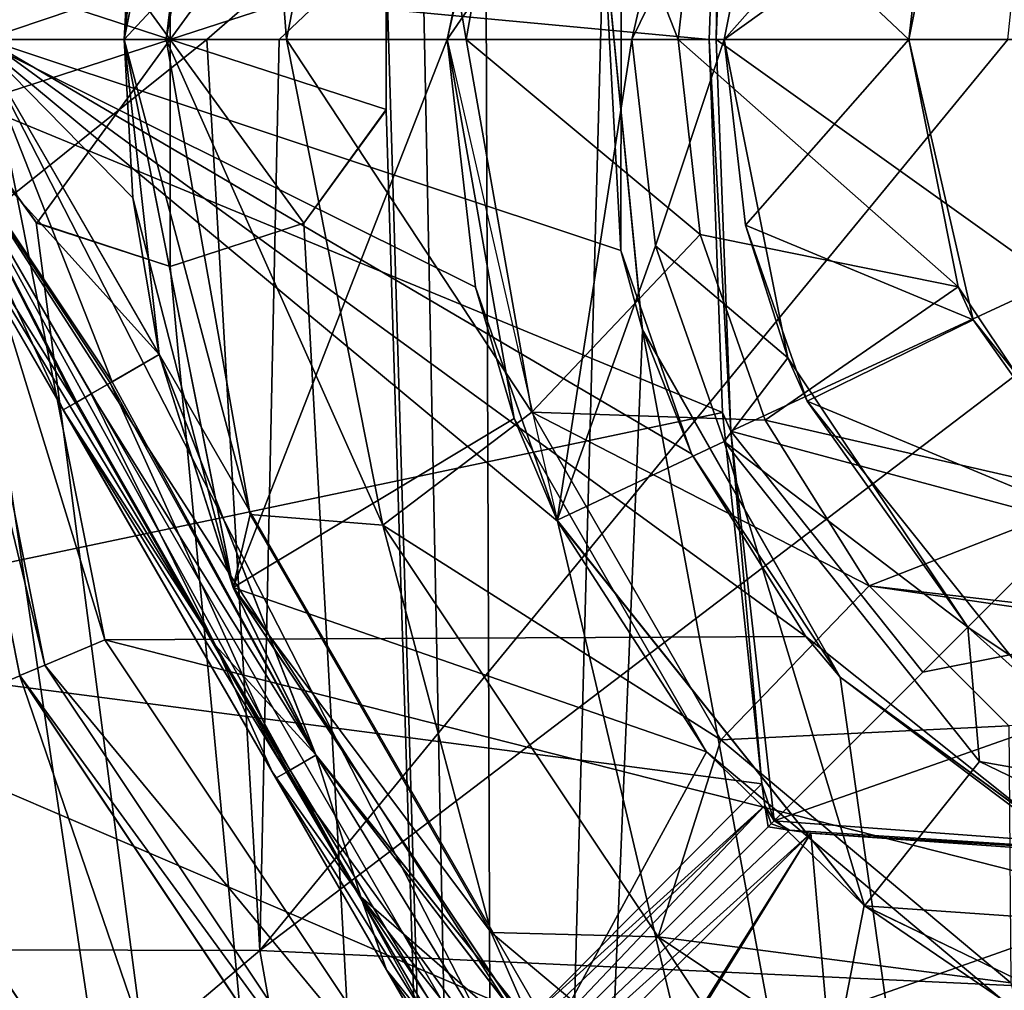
# Model space of a CAD drawing. Header units: millimetres. Extents: x -25 to 25, y -24.8 to 24.8.
# Tile 12 of 32: x -8.3 to -3, y -5.1 to 0.1. Entities that reach past the tile are written whole.
import ezdxf

# ---------------------------------------------------------------- set-up
doc = ezdxf.new("R2010")
doc.units = ezdxf.units.MM
doc.header["$LTSCALE"] = 41.718519
for name, color, linetype in [('103', 7, 'CONTINUOUS'), ('109', 7, 'CONTINUOUS'), ('111', 7, 'CONTINUOUS'), ('112', 7, 'CONTINUOUS'), ('113', 7, 'CONTINUOUS'), ('12', 7, 'CONTINUOUS'), ('122', 7, 'CONTINUOUS'), ('123', 7, 'CONTINUOUS'), ('132', 7, 'CONTINUOUS'), ('133', 7, 'CONTINUOUS'), ('134', 7, 'CONTINUOUS'), ('135', 7, 'CONTINUOUS'), ('140', 7, 'CONTINUOUS'), ('141', 7, 'CONTINUOUS'), ('142', 7, 'CONTINUOUS'), ('145', 7, 'CONTINUOUS'), ('146', 7, 'CONTINUOUS'), ('147', 7, 'CONTINUOUS'), ('148', 7, 'CONTINUOUS'), ('149', 7, 'CONTINUOUS'), ('150', 7, 'CONTINUOUS'), ('151', 7, 'CONTINUOUS'), ('152', 7, 'CONTINUOUS'), ('153', 7, 'CONTINUOUS'), ('154', 7, 'CONTINUOUS'), ('155', 7, 'CONTINUOUS'), ('166', 7, 'CONTINUOUS'), ('167', 7, 'CONTINUOUS'), ('168', 7, 'CONTINUOUS'), ('169', 7, 'CONTINUOUS'), ('170', 7, 'CONTINUOUS'), ('171', 7, 'CONTINUOUS'), ('174', 7, 'CONTINUOUS'), ('175', 7, 'CONTINUOUS'), ('195', 7, 'CONTINUOUS'), ('199', 7, 'CONTINUOUS'), ('216', 7, 'CONTINUOUS'), ('219', 7, 'CONTINUOUS'), ('253', 7, 'CONTINUOUS'), ('254', 7, 'CONTINUOUS'), ('255', 7, 'CONTINUOUS'), ('256', 7, 'CONTINUOUS'), ('257', 7, 'CONTINUOUS'), ('267', 7, 'CONTINUOUS'), ('268', 7, 'CONTINUOUS'), ('269', 7, 'CONTINUOUS'), ('27', 7, 'CONTINUOUS'), ('273', 7, 'CONTINUOUS'), ('274', 7, 'CONTINUOUS'), ('275', 7, 'CONTINUOUS'), ('276', 7, 'CONTINUOUS'), ('50', 7, 'CONTINUOUS'), ('62', 7, 'CONTINUOUS'), ('63', 7, 'CONTINUOUS'), ('65', 7, 'CONTINUOUS'), ('67', 7, 'CONTINUOUS'), ('69', 7, 'CONTINUOUS'), ('71', 7, 'CONTINUOUS')]:
    doc.layers.add(name, color=color, linetype=linetype)

msp = doc.modelspace()

# ---------------------------------------------------------------- linework, layer by layer
at = {"layer": '103', "linetype": 'Continuous'}
msp.add_3dface([(-7.5599, 1.7058, -22.7), (-8.5448, 0, -22.7), (-8.9122, 0.2121, -22.5243), (-7.5599, 1.7058, -22.7)], dxfattribs=at)
at = {"layer": '109', "linetype": 'Continuous'}
for points in [[(-8.5448, 0, -19.7), (-7.8152, 1.8532, -19.7774), (-8.9122, 0.2121, -19.8757), (-8.5448, 0, -19.7)], [(-7.5599, 1.7058, -19.7), (-7.8152, 1.8532, -19.7774), (-8.5448, 0, -19.7), (-7.5599, 1.7058, -19.7)]]:
    msp.add_3dface(points, dxfattribs=at)
at = {"layer": '111', "linetype": 'Continuous'}
for points in [[(-8.5448, 0, -19.7), (-8.9122, -0.2121, -19.8757), (-7.5599, -1.7058, -19.7), (-8.5448, 0, -19.7)], [(-8.9122, -0.2121, -19.8757), (-9.0644, -0.3, -20.3), (-8.0126, -1.9671, -20.0053), (-8.9122, -0.2121, -19.8757)], [(-7.826, -1.8594, -19.7846), (-8.9122, -0.2121, -19.8757), (-8.0126, -1.9671, -20.0053), (-7.826, -1.8594, -19.7846)], [(-7.5599, -1.7058, -19.7), (-8.9122, -0.2121, -19.8757), (-7.826, -1.8594, -19.7846), (-7.5599, -1.7058, -19.7)], [(-8.0126, -1.9671, -20.0053), (-9.0644, -0.3, -20.3), (-8.0796, -2.0058, -20.3), (-8.0126, -1.9671, -20.0053)]]:
    msp.add_3dface(points, dxfattribs=at)
at = {"layer": '112', "linetype": 'Continuous'}
for points in [[(-7.5599, 1.7058, -19.7), (-8.5448, 0, -19.7), (-7.7023, 0.8582, -19.7), (-7.5599, 1.7058, -19.7)], [(-8.5448, 0, -19.7), (-7.75, 0, -19.7), (-7.7023, 0.8582, -19.7), (-8.5448, 0, -19.7)], [(-8.5448, 0, -19.7), (-7.5599, -1.7058, -19.7), (-7.7023, -0.8582, -19.7), (-8.5448, 0, -19.7)], [(-7.75, 0, -19.7), (-8.5448, 0, -19.7), (-7.7023, -0.8582, -19.7), (-7.75, 0, -19.7)]]:
    msp.add_3dface(points, dxfattribs=at)
at = {"layer": '113', "linetype": 'Continuous'}
for points in [[(-7.75, 0, -19.7), (-7.7023, -0.8582, -19.7), (-7.75, 0, -16.7), (-7.75, 0, -19.7)], [(-7.75, 0, -16.7), (-7.5599, -1.7058, -19.7), (-7.1592, -2.9678, -16.7), (-7.75, 0, -16.7)], [(-7.7023, -0.8582, -19.7), (-7.5599, -1.7058, -19.7), (-7.75, 0, -16.7), (-7.7023, -0.8582, -19.7)], [(-7.5599, -1.7058, -19.7), (-6.7117, -3.8749, -19.7), (-7.1592, -2.9678, -16.7), (-7.5599, -1.7058, -19.7)], [(-7.1592, -2.9678, -16.7), (-6.7117, -3.8749, -19.7), (-5.48, -5.48, -16.7), (-7.1592, -2.9678, -16.7)], [(-6.7117, -3.8749, -19.7), (-5.2573, -5.6942, -19.7), (-5.48, -5.48, -16.7), (-6.7117, -3.8749, -19.7)]]:
    msp.add_3dface(points, dxfattribs=at)
at = {"layer": '12', "linetype": 'Continuous'}
for points in [[(-9.0604, 0, 13.625), (-13.4417, -4.9162, 11.4384), (-7.3015, 0, 14.1143), (-9.0604, 0, 13.625)], [(-7.3015, 0, 14.1143), (-13.4417, -4.9162, 11.4384), (-7.0157, -4.9325, 13.7711), (-7.3015, 0, 14.1143)], [(-7.3015, 0, 14.1143), (-7.0157, -4.9325, 13.7711), (-6.9096, 0, 14.2081), (-7.3015, 0, 14.1143)], [(-6.9096, 0, 14.2081), (-7.0157, -4.9325, 13.7711), (-2.9652, 0, 14.8557), (-6.9096, 0, 14.2081)], [(-2.9652, 0, 14.8557), (-7.0157, -4.9325, 13.7711), (-0.535, 0, 14.9953), (-2.9652, 0, 14.8557)], [(-0.535, 0, 14.9953), (-7.0157, -4.9325, 13.7711), (-0.1598, -5.2511, 14.5447), (-0.535, 0, 14.9953)], [(-13.4417, -4.9162, 11.4384), (-12.6636, -9.6971, 10.5037), (-7.0157, -4.9325, 13.7711), (-13.4417, -4.9162, 11.4384)], [(-7.0157, -4.9325, 13.7711), (-12.6636, -9.6971, 10.5037), (-6.1678, -9.7045, 12.7525), (-7.0157, -4.9325, 13.7711)], [(-7.0157, -4.9325, 13.7711), (-6.1678, -9.7045, 12.7525), (-0.1598, -5.2511, 14.5447), (-7.0157, -4.9325, 13.7711)]]:
    msp.add_3dface(points, dxfattribs=at)
at = {"layer": '122', "linetype": 'Continuous'}
for points in [[(-7.5599, -1.7058, -19.7), (-7.826, -1.8594, -19.7846), (-6.7117, -3.8749, -19.7), (-7.5599, -1.7058, -19.7)], [(-7.826, -1.8594, -19.7846), (-8.0126, -1.9671, -20.0053), (-6.8714, -3.9671, -19.9145), (-7.826, -1.8594, -19.7846)], [(-6.7117, -3.8749, -19.7), (-7.826, -1.8594, -19.7846), (-6.8714, -3.9671, -19.9145), (-6.7117, -3.8749, -19.7)], [(-8.0126, -1.9671, -20.0053), (-8.0796, -2.0058, -20.3), (-6.8714, -3.9671, -19.9145), (-8.0126, -1.9671, -20.0053)], [(-6.8714, -3.9671, -19.9145), (-8.0796, -2.0058, -20.3), (-6.9282, -4, -20.1901), (-6.8714, -3.9671, -19.9145)], [(-5.5125, -5.8416, -19.7774), (-6.7117, -3.8749, -19.7), (-6.8714, -3.9671, -19.9145), (-5.5125, -5.8416, -19.7774)], [(-5.2573, -5.6942, -19.7), (-6.7117, -3.8749, -19.7), (-5.5125, -5.8416, -19.7774), (-5.2573, -5.6942, -19.7)], [(-5.7035, -5.9519, -19.9927), (-6.8714, -3.9671, -19.9145), (-6.9282, -4, -20.1901), (-5.7035, -5.9519, -19.9927)], [(-5.7035, -5.9519, -19.9927), (-5.5125, -5.8416, -19.7774), (-6.8714, -3.9671, -19.9145), (-5.7035, -5.9519, -19.9927)], [(-5.7768, -5.9942, -20.3), (-6.9282, -4, -20.1901), (-6.9085, -4.0342, -20.1902), (-5.7768, -5.9942, -20.3)], [(-5.7768, -5.9942, -20.3), (-5.7035, -5.9519, -19.9927), (-6.9282, -4, -20.1901), (-5.7768, -5.9942, -20.3)]]:
    msp.add_3dface(points, dxfattribs=at)
at = {"layer": '123', "linetype": 'Continuous'}
for points in [[(-8.0796, -2.0058, -20.3), (-9.0644, -0.3, -20.3), (-8.0796, -2.0058, -22.1), (-8.0796, -2.0058, -20.3)], [(-9.0644, -0.3, -20.3), (-9.0644, -0.3, -22.1), (-8.0796, -2.0058, -22.1), (-9.0644, -0.3, -20.3)], [(-6.9282, -4, -20.1901), (-8.0796, -2.0058, -20.3), (-6.9483, -3.9652, -22.2098), (-6.9282, -4, -20.1901)], [(-6.9483, -3.9652, -22.2098), (-8.0796, -2.0058, -20.3), (-8.0796, -2.0058, -22.1), (-6.9483, -3.9652, -22.2098)], [(-6.3292, -5.0374, -22.1528), (-6.9282, -4, -20.1901), (-6.9483, -3.9652, -22.2098), (-6.3292, -5.0374, -22.1528)], [(-6.9085, -4.0342, -20.1902), (-6.9282, -4, -20.1901), (-6.3292, -5.0374, -22.1528), (-6.9085, -4.0342, -20.1902)], [(-5.7768, -5.9942, -22.1), (-6.9085, -4.0342, -20.1902), (-6.3292, -5.0374, -22.1528), (-5.7768, -5.9942, -22.1)], [(-5.7768, -5.9942, -20.3), (-6.9085, -4.0342, -20.1902), (-5.7768, -5.9942, -22.1), (-5.7768, -5.9942, -20.3)]]:
    msp.add_3dface(points, dxfattribs=at)
at = {"layer": '132', "linetype": 'Continuous'}
for points in [[(-7.75, 0, -22.7), (-7.75, 0, -27.7), (-7.1601, -2.9658, -27.7), (-7.75, 0, -22.7)], [(-7.7023, -0.8582, -22.7), (-7.75, 0, -22.7), (-7.1601, -2.9658, -27.7), (-7.7023, -0.8582, -22.7)], [(-7.5599, -1.7058, -22.7), (-7.7023, -0.8582, -22.7), (-7.1601, -2.9658, -27.7), (-7.5599, -1.7058, -22.7)], [(-6.7124, -3.8738, -22.7), (-7.5599, -1.7058, -22.7), (-7.1601, -2.9658, -27.7), (-6.7124, -3.8738, -22.7)], [(-5.4801, -5.4801, -27.7), (-6.7124, -3.8738, -22.7), (-7.1601, -2.9658, -27.7), (-5.4801, -5.4801, -27.7)], [(-5.2573, -5.6942, -22.7), (-6.7124, -3.8738, -22.7), (-5.4801, -5.4801, -27.7), (-5.2573, -5.6942, -22.7)]]:
    msp.add_3dface(points, dxfattribs=at)
at = {"layer": '133', "linetype": 'Continuous'}
for points in [[(-7.068, -2.5726, -28.8481), (-7.75, 0, -27.7), (-7.5216, 0, -28.8481), (-7.068, -2.5726, -28.8481)], [(-7.1601, -2.9658, -27.7), (-7.75, 0, -27.7), (-7.068, -2.5726, -28.8481), (-7.1601, -2.9658, -27.7)], [(-7.068, -2.5726, -28.8481), (-7.5216, 0, -28.8481), (-6.3483, -2.6295, -29.8213), (-7.068, -2.5726, -28.8481)], [(-6.3483, -2.6295, -29.8213), (-7.5216, 0, -28.8481), (-6.8713, 0, -29.8213), (-6.3483, -2.6295, -29.8213)], [(-5.7619, -4.8348, -28.8481), (-7.1601, -2.9658, -27.7), (-7.068, -2.5726, -28.8481), (-5.7619, -4.8348, -28.8481)], [(-5.7619, -4.8348, -28.8481), (-7.068, -2.5726, -28.8481), (-6.3483, -2.6295, -29.8213), (-5.7619, -4.8348, -28.8481)], [(-4.8588, -4.8588, -29.8213), (-5.7619, -4.8348, -28.8481), (-6.3483, -2.6295, -29.8213), (-4.8588, -4.8588, -29.8213)], [(-5.4801, -5.4801, -27.7), (-7.1601, -2.9658, -27.7), (-5.7619, -4.8348, -28.8481), (-5.4801, -5.4801, -27.7)], [(-3.7608, -6.5139, -28.8481), (-5.4801, -5.4801, -27.7), (-5.7619, -4.8348, -28.8481), (-3.7608, -6.5139, -28.8481)], [(-3.7608, -6.5139, -28.8481), (-5.7619, -4.8348, -28.8481), (-4.8588, -4.8588, -29.8213), (-3.7608, -6.5139, -28.8481)], [(-2.6295, -6.3483, -29.8213), (-3.7608, -6.5139, -28.8481), (-4.8588, -4.8588, -29.8213), (-2.6295, -6.3483, -29.8213)]]:
    msp.add_3dface(points, dxfattribs=at)
at = {"layer": '134', "linetype": 'Continuous'}
for points in [[(-7.5216, 0, -28.8481), (-7.75, 0, -27.7), (-7.1601, 2.9658, -27.7), (-7.5216, 0, -28.8481)], [(-7.5216, 0, -28.8481), (-7.1601, 2.9658, -27.7), (-7.068, 2.5726, -28.8481), (-7.5216, 0, -28.8481)], [(-6.8713, 0, -29.8213), (-7.068, 2.5726, -28.8481), (-6.3483, 2.6295, -29.8213), (-6.8713, 0, -29.8213)], [(-6.8713, 0, -29.8213), (-7.5216, 0, -28.8481), (-7.068, 2.5726, -28.8481), (-6.8713, 0, -29.8213)]]:
    msp.add_3dface(points, dxfattribs=at)
at = {"layer": '135', "linetype": 'Continuous'}
for points in [[(-7.75, 0, -27.7), (-7.5599, 1.7058, -22.7), (-7.1601, 2.9658, -27.7), (-7.75, 0, -27.7)], [(-7.5599, 1.7058, -22.7), (-7.75, 0, -27.7), (-7.7023, 0.8582, -22.7), (-7.5599, 1.7058, -22.7)], [(-7.75, 0, -27.7), (-7.75, 0, -22.7), (-7.7023, 0.8582, -22.7), (-7.75, 0, -27.7)]]:
    msp.add_3dface(points, dxfattribs=at)
at = {"layer": '140', "linetype": 'Continuous'}
for points in [[(-8.5448, 0, -22.7), (-7.5599, 1.7058, -22.7), (-7.7023, 0.8582, -22.7), (-8.5448, 0, -22.7)], [(-7.75, 0, -22.7), (-8.5448, 0, -22.7), (-7.7023, 0.8582, -22.7), (-7.75, 0, -22.7)], [(-8.5448, 0, -22.7), (-7.75, 0, -22.7), (-7.7023, -0.8582, -22.7), (-8.5448, 0, -22.7)], [(-8.5448, 0, -22.7), (-7.7023, -0.8582, -22.7), (-7.5599, -1.7058, -22.7), (-8.5448, 0, -22.7)]]:
    msp.add_3dface(points, dxfattribs=at)
at = {"layer": '141', "linetype": 'Continuous'}
for points in [[(-8.9122, -0.2121, -22.5243), (-8.5448, 0, -22.7), (-7.8152, -1.8532, -22.6226), (-8.9122, -0.2121, -22.5243)], [(-8.5448, 0, -22.7), (-7.5599, -1.7058, -22.7), (-7.8152, -1.8532, -22.6226), (-8.5448, 0, -22.7)], [(-9.0644, -0.3, -22.1), (-8.9122, -0.2121, -22.5243), (-8.0796, -2.0058, -22.1), (-9.0644, -0.3, -22.1)], [(-7.9288, -1.9188, -22.5226), (-8.9122, -0.2121, -22.5243), (-7.8152, -1.8532, -22.6226), (-7.9288, -1.9188, -22.5226)], [(-8.0063, -1.9635, -22.4073), (-8.9122, -0.2121, -22.5243), (-7.9288, -1.9188, -22.5226), (-8.0063, -1.9635, -22.4073)], [(-8.0796, -2.0058, -22.1), (-8.9122, -0.2121, -22.5243), (-8.0063, -1.9635, -22.4073), (-8.0796, -2.0058, -22.1)]]:
    msp.add_3dface(points, dxfattribs=at)
at = {"layer": '142', "linetype": 'Continuous'}
for points in [[(-7.5599, -1.7058, -22.7), (-6.7124, -3.8738, -22.7), (-7.8152, -1.8532, -22.6226), (-7.5599, -1.7058, -22.7)], [(-6.7124, -3.8738, -22.7), (-7.9288, -1.9188, -22.5226), (-7.8152, -1.8532, -22.6226), (-6.7124, -3.8738, -22.7)], [(-8.0063, -1.9635, -22.4073), (-7.9288, -1.9188, -22.5226), (-7.2544, -3.2808, -22.4797), (-8.0063, -1.9635, -22.4073)], [(-7.9288, -1.9188, -22.5226), (-6.7124, -3.8738, -22.7), (-7.2544, -3.2808, -22.4797), (-7.9288, -1.9188, -22.5226)], [(-8.0796, -2.0058, -22.1), (-8.0063, -1.9635, -22.4073), (-7.2544, -3.2808, -22.4797), (-8.0796, -2.0058, -22.1)], [(-6.9483, -3.9652, -22.2098), (-8.0796, -2.0058, -22.1), (-7.2544, -3.2808, -22.4797), (-6.9483, -3.9652, -22.2098)], [(-7.2544, -3.2808, -22.4797), (-6.7124, -3.8738, -22.7), (-6.4685, -4.642, -22.4797), (-7.2544, -3.2808, -22.4797)], [(-6.9483, -3.9652, -22.2098), (-7.2544, -3.2808, -22.4797), (-6.4685, -4.642, -22.4797), (-6.9483, -3.9652, -22.2098)], [(-6.7124, -3.8738, -22.7), (-5.2573, -5.6942, -22.7), (-6.4685, -4.642, -22.4797), (-6.7124, -3.8738, -22.7)], [(-6.3292, -5.0374, -22.1528), (-6.9483, -3.9652, -22.2098), (-6.4685, -4.642, -22.4797), (-6.3292, -5.0374, -22.1528)], [(-6.4685, -4.642, -22.4797), (-5.2573, -5.6942, -22.7), (-5.5233, -5.8478, -22.6154), (-6.4685, -4.642, -22.4797)], [(-5.6263, -5.9073, -22.5224), (-6.4685, -4.642, -22.4797), (-5.5233, -5.8478, -22.6154), (-5.6263, -5.9073, -22.5224)], [(-6.3292, -5.0374, -22.1528), (-6.4685, -4.642, -22.4797), (-5.6263, -5.9073, -22.5224), (-6.3292, -5.0374, -22.1528)], [(-6.3292, -5.0374, -22.1528), (-5.6263, -5.9073, -22.5224), (-5.7098, -5.9555, -22.3947), (-6.3292, -5.0374, -22.1528)], [(-5.7768, -5.9942, -22.1), (-6.3292, -5.0374, -22.1528), (-5.7098, -5.9555, -22.3947), (-5.7768, -5.9942, -22.1)]]:
    msp.add_3dface(points, dxfattribs=at)
at = {"layer": '145', "linetype": 'Continuous'}
for points in [[(-6.8713, 0, -29.8213), (-6.3483, 2.6295, -29.8213), (-5.8981, 0, -30.4716), (-6.8713, 0, -29.8213)], [(-6.3483, 2.6295, -29.8213), (-5.5424, 2.0173, -30.4716), (-5.8981, 0, -30.4716), (-6.3483, 2.6295, -29.8213)], [(-5.8981, 0, -30.4716), (-5.5424, 2.0173, -30.4716), (-4.75, 0, -30.7), (-5.8981, 0, -30.4716)], [(-4.75, 0, -30.7), (-5.5424, 2.0173, -30.4716), (-4.6298, 1.0616, -30.7), (-4.75, 0, -30.7)]]:
    msp.add_3dface(points, dxfattribs=at)
at = {"layer": '146', "linetype": 'Continuous'}
for points in [[(-3.5, 0, -30.7), (-4.6298, 1.0616, -30.7), (-3.2332, 1.3402, -30.7), (-3.5, 0, -30.7)], [(-4.75, 0, -30.7), (-4.6298, 1.0616, -30.7), (-3.5, 0, -30.7), (-4.75, 0, -30.7)], [(-4.6311, -1.0558, -30.7), (-4.75, 0, -30.7), (-3.2332, -1.3403, -30.7), (-4.6311, -1.0558, -30.7)], [(-4.75, 0, -30.7), (-3.5, 0, -30.7), (-3.2332, -1.3403, -30.7), (-4.75, 0, -30.7)], [(-4.2792, -2.0615, -30.7), (-4.6311, -1.0558, -30.7), (-3.2332, -1.3403, -30.7), (-4.2792, -2.0615, -30.7)], [(-2.4748, -2.4748, -30.7), (-4.2792, -2.0615, -30.7), (-3.2332, -1.3403, -30.7), (-2.4748, -2.4748, -30.7)], [(-3.7156, -2.9591, -30.7), (-4.2792, -2.0615, -30.7), (-2.4748, -2.4748, -30.7), (-3.7156, -2.9591, -30.7)], [(-1.3402, -3.2332, -30.7), (-3.7156, -2.9591, -30.7), (-2.4748, -2.4748, -30.7), (-1.3402, -3.2332, -30.7)], [(-2.9585, -3.716, -30.7), (-3.7156, -2.9591, -30.7), (0, -3.5, -30.7), (-2.9585, -3.716, -30.7)], [(0, -3.5, -30.7), (-3.7156, -2.9591, -30.7), (-1.3402, -3.2332, -30.7), (0, -3.5, -30.7)]]:
    msp.add_3dface(points, dxfattribs=at)
at = {"layer": '147', "linetype": 'Continuous'}
for points in [[(-6.3483, -2.6295, -29.8213), (-6.8713, 0, -29.8213), (-5.5424, -2.0173, -30.4716), (-6.3483, -2.6295, -29.8213)], [(-6.8713, 0, -29.8213), (-5.8981, 0, -30.4716), (-5.5424, -2.0173, -30.4716), (-6.8713, 0, -29.8213)], [(-5.8981, 0, -30.4716), (-4.75, 0, -30.7), (-4.6311, -1.0558, -30.7), (-5.8981, 0, -30.4716)], [(-5.8981, 0, -30.4716), (-4.6311, -1.0558, -30.7), (-5.5424, -2.0173, -30.4716), (-5.8981, 0, -30.4716)], [(-4.6311, -1.0558, -30.7), (-4.2792, -2.0615, -30.7), (-5.5424, -2.0173, -30.4716), (-4.6311, -1.0558, -30.7)], [(-6.3483, -2.6295, -29.8213), (-5.5424, -2.0173, -30.4716), (-4.5182, -3.7912, -30.4716), (-6.3483, -2.6295, -29.8213)], [(-5.5424, -2.0173, -30.4716), (-3.7156, -2.9591, -30.7), (-4.5182, -3.7912, -30.4716), (-5.5424, -2.0173, -30.4716)], [(-4.2792, -2.0615, -30.7), (-3.7156, -2.9591, -30.7), (-5.5424, -2.0173, -30.4716), (-4.2792, -2.0615, -30.7)], [(-4.8588, -4.8588, -29.8213), (-6.3483, -2.6295, -29.8213), (-4.5182, -3.7912, -30.4716), (-4.8588, -4.8588, -29.8213)], [(-3.7156, -2.9591, -30.7), (-2.9585, -3.716, -30.7), (-4.5182, -3.7912, -30.4716), (-3.7156, -2.9591, -30.7)], [(-4.5182, -3.7912, -30.4716), (-2.9585, -3.716, -30.7), (-2.949, -5.1079, -30.4716), (-4.5182, -3.7912, -30.4716)], [(-4.8588, -4.8588, -29.8213), (-4.5182, -3.7912, -30.4716), (-2.949, -5.1079, -30.4716), (-4.8588, -4.8588, -29.8213)], [(-2.6295, -6.3483, -29.8213), (-4.8588, -4.8588, -29.8213), (-2.949, -5.1079, -30.4716), (-2.6295, -6.3483, -29.8213)]]:
    msp.add_3dface(points, dxfattribs=at)
at = {"layer": '148', "linetype": 'Continuous'}
for points in [[(-3.5, 0, -30.7), (-3.2332, 1.3402, -30.7), (-3.5, 0, -26.2), (-3.5, 0, -30.7)], [(-3.5, 0, -26.2), (-3.2332, 1.3402, -30.7), (-3.4114, 0.7821, -26.2), (-3.5, 0, -26.2)]]:
    msp.add_3dface(points, dxfattribs=at)
at = {"layer": '149', "linetype": 'Continuous'}
for points in [[(-4.5, 0, -26.2), (-3.1504, 1.5245, -26.2), (-4.1564, 1.7246, -26.2), (-4.5, 0, -26.2)], [(-3.4114, 0.7821, -26.2), (-3.1504, 1.5245, -26.2), (-4.5, 0, -26.2), (-3.4114, 0.7821, -26.2)], [(-3.5, 0, -26.2), (-3.4114, 0.7821, -26.2), (-4.5, 0, -26.2), (-3.5, 0, -26.2)], [(-3.5, 0, -26.2), (-4.5, 0, -26.2), (-4.3861, -1.0057, -26.2), (-3.5, 0, -26.2)], [(-3.5, 0, -26.2), (-4.3861, -1.0057, -26.2), (-3.1531, -1.5189, -26.2), (-3.5, 0, -26.2)], [(-4.3861, -1.0057, -26.2), (-4.0511, -1.9591, -26.2), (-3.1531, -1.5189, -26.2), (-4.3861, -1.0057, -26.2)], [(-3.1531, -1.5189, -26.2), (-4.0511, -1.9591, -26.2), (-2.1823, -2.7363, -26.2), (-3.1531, -1.5189, -26.2)], [(-4.0511, -1.9591, -26.2), (-2.8048, -3.5189, -26.2), (-2.1823, -2.7363, -26.2), (-4.0511, -1.9591, -26.2)]]:
    msp.add_3dface(points, dxfattribs=at)
at = {"layer": '150', "linetype": 'Continuous'}
for points in [[(-3.2332, -1.3403, -30.7), (-3.5, 0, -30.7), (-3.1531, -1.5189, -26.2), (-3.2332, -1.3403, -30.7)], [(-3.5, 0, -30.7), (-3.5, 0, -26.2), (-3.1531, -1.5189, -26.2), (-3.5, 0, -30.7)], [(-2.4748, -2.4748, -30.7), (-3.2332, -1.3403, -30.7), (-3.1531, -1.5189, -26.2), (-2.4748, -2.4748, -30.7)], [(-2.4748, -2.4748, -30.7), (-3.1531, -1.5189, -26.2), (-2.1823, -2.7363, -26.2), (-2.4748, -2.4748, -30.7)]]:
    msp.add_3dface(points, dxfattribs=at)
at = {"layer": '151', "linetype": 'Continuous'}
for points in [[(-4.5, 0, -6.2), (-4.1564, 1.7246, -26.2), (-4.1564, 1.7246, -6.2), (-4.5, 0, -6.2)], [(-4.5, 0, -26.2), (-4.1564, 1.7246, -26.2), (-4.5, 0, -6.2), (-4.5, 0, -26.2)]]:
    msp.add_3dface(points, dxfattribs=at)
at = {"layer": '152', "linetype": 'Continuous'}
for points in [[(-4.5, 0, -26.2), (-4.5, 0, -6.2), (-4.1564, -1.7246, -6.2), (-4.5, 0, -26.2)], [(-4.3861, -1.0057, -26.2), (-4.5, 0, -26.2), (-4.1564, -1.7246, -6.2), (-4.3861, -1.0057, -26.2)], [(-4.0511, -1.9591, -26.2), (-4.3861, -1.0057, -26.2), (-4.1564, -1.7246, -6.2), (-4.0511, -1.9591, -26.2)], [(-3.182, -3.182, -6.2), (-4.0511, -1.9591, -26.2), (-4.1564, -1.7246, -6.2), (-3.182, -3.182, -6.2)], [(-2.8048, -3.5189, -26.2), (-4.0511, -1.9591, -26.2), (-3.182, -3.182, -6.2), (-2.8048, -3.5189, -26.2)], [(-1.7246, -4.1564, -6.2), (-2.8048, -3.5189, -26.2), (-3.182, -3.182, -6.2), (-1.7246, -4.1564, -6.2)]]:
    msp.add_3dface(points, dxfattribs=at)
at = {"layer": '153', "linetype": 'Continuous'}
for points in [[(-5, 0, -6.2), (-4.1564, 1.7246, -6.2), (-4.5044, 2.17, -6.2), (-5, 0, -6.2)], [(-4.5, 0, -6.2), (-4.1564, 1.7246, -6.2), (-5, 0, -6.2), (-4.5, 0, -6.2)], [(-4.8734, -1.1177, -6.2), (-4.5, 0, -6.2), (-5, 0, -6.2), (-4.8734, -1.1177, -6.2)], [(-4.1564, -1.7246, -6.2), (-4.5, 0, -6.2), (-4.8734, -1.1177, -6.2), (-4.1564, -1.7246, -6.2)], [(-4.5015, -2.1761, -6.2), (-4.1564, -1.7246, -6.2), (-4.8734, -1.1177, -6.2), (-4.5015, -2.1761, -6.2)], [(-3.182, -3.182, -6.2), (-4.1564, -1.7246, -6.2), (-4.5015, -2.1761, -6.2), (-3.182, -3.182, -6.2)], [(-3.1175, -3.909, -6.2), (-3.182, -3.182, -6.2), (-4.5015, -2.1761, -6.2), (-3.1175, -3.909, -6.2)], [(-1.7246, -4.1564, -6.2), (-3.182, -3.182, -6.2), (-3.1175, -3.909, -6.2), (-1.7246, -4.1564, -6.2)], [(-1.1198, -4.873, -6.2), (-1.7246, -4.1564, -6.2), (-3.1175, -3.909, -6.2), (-1.1198, -4.873, -6.2)]]:
    msp.add_3dface(points, dxfattribs=at)
at = {"layer": '154', "linetype": 'Continuous'}
for points in [[(-5.4058, -2.6033, -7.2), (-5, 0, -6.2), (-6, 0, -7.2), (-5.4058, -2.6033, -7.2)], [(-4.8734, -1.1177, -6.2), (-5, 0, -6.2), (-5.4058, -2.6033, -7.2), (-4.8734, -1.1177, -6.2)], [(-4.5015, -2.1761, -6.2), (-4.8734, -1.1177, -6.2), (-5.4058, -2.6033, -7.2), (-4.5015, -2.1761, -6.2)], [(-3.7409, -4.691, -7.2), (-4.5015, -2.1761, -6.2), (-5.4058, -2.6033, -7.2), (-3.7409, -4.691, -7.2)], [(-3.1175, -3.909, -6.2), (-4.5015, -2.1761, -6.2), (-3.7409, -4.691, -7.2), (-3.1175, -3.909, -6.2)], [(-1.1198, -4.873, -6.2), (-3.1175, -3.909, -6.2), (-3.7409, -4.691, -7.2), (-1.1198, -4.873, -6.2)], [(-1.3351, -5.8496, -7.2), (-1.1198, -4.873, -6.2), (-3.7409, -4.691, -7.2), (-1.3351, -5.8496, -7.2)]]:
    msp.add_3dface(points, dxfattribs=at)
at = {"layer": '155', "linetype": 'Continuous'}
for points in [[(-6, 0, -7.2), (-4.5044, 2.17, -6.2), (-5.4058, 2.6033, -7.2), (-6, 0, -7.2)], [(-5, 0, -6.2), (-4.5044, 2.17, -6.2), (-6, 0, -7.2), (-5, 0, -6.2)]]:
    msp.add_3dface(points, dxfattribs=at)
at = {"layer": '166', "linetype": 'Continuous'}
for points in [[(-7.7023, 0.8582, -19.7), (-7.75, 0, -19.7), (-7.1592, 2.9678, -16.7), (-7.7023, 0.8582, -19.7)], [(-7.75, 0, -19.7), (-7.75, 0, -16.7), (-7.1592, 2.9678, -16.7), (-7.75, 0, -19.7)]]:
    msp.add_3dface(points, dxfattribs=at)
at = {"layer": '167', "linetype": 'Continuous'}
for points in [[(-7.1592, 2.9678, -16.7), (-7.75, 0, -16.7), (-5.4806, 2.4419, -16.7), (-7.1592, 2.9678, -16.7)], [(-5.4806, 2.4419, -16.7), (-7.75, 0, -16.7), (-6, 0, -16.7), (-5.4806, 2.4419, -16.7)], [(-7.75, 0, -16.7), (-7.1592, -2.9678, -16.7), (-6, 0, -16.7), (-7.75, 0, -16.7)], [(-6, 0, -16.7), (-7.1592, -2.9678, -16.7), (-5.6382, -2.0518, -16.7), (-6, 0, -16.7)], [(-5.6382, -2.0518, -16.7), (-7.1592, -2.9678, -16.7), (-4.596, -3.8569, -16.7), (-5.6382, -2.0518, -16.7)], [(-7.1592, -2.9678, -16.7), (-5.48, -5.48, -16.7), (-4.596, -3.8569, -16.7), (-7.1592, -2.9678, -16.7)], [(-4.596, -3.8569, -16.7), (-5.48, -5.48, -16.7), (-3, -5.1962, -16.7), (-4.596, -3.8569, -16.7)]]:
    msp.add_3dface(points, dxfattribs=at)
at = {"layer": '168', "linetype": 'Continuous'}
for points in [[(-5.4806, 2.4419, -16.7), (-6, 0, -16.7), (-5.4061, 2.6025, -15.7), (-5.4806, 2.4419, -16.7)], [(-5.4061, 2.6025, -15.7), (-6, 0, -16.7), (-6, 0, -15.7), (-5.4061, 2.6025, -15.7)]]:
    msp.add_3dface(points, dxfattribs=at)
at = {"layer": '169', "linetype": 'Continuous'}
for points in [[(-6, 0, -16.7), (-5.6382, -2.0518, -16.7), (-6, 0, -15.7), (-6, 0, -16.7)], [(-6, 0, -15.7), (-5.6382, -2.0518, -16.7), (-5.8482, -1.3406, -15.7), (-6, 0, -15.7)], [(-5.8482, -1.3406, -15.7), (-5.6382, -2.0518, -16.7), (-5.4032, -2.6085, -15.7), (-5.8482, -1.3406, -15.7)], [(-5.6382, -2.0518, -16.7), (-4.596, -3.8569, -16.7), (-5.4032, -2.6085, -15.7), (-5.6382, -2.0518, -16.7)], [(-5.4032, -2.6085, -15.7), (-4.596, -3.8569, -16.7), (-3.7434, -4.6889, -15.7), (-5.4032, -2.6085, -15.7)], [(-4.596, -3.8569, -16.7), (-3, -5.1962, -16.7), (-3.7434, -4.6889, -15.7), (-4.596, -3.8569, -16.7)], [(-3.7434, -4.6889, -15.7), (-3, -5.1962, -16.7), (-1.3464, -5.8469, -15.7), (-3.7434, -4.6889, -15.7)]]:
    msp.add_3dface(points, dxfattribs=at)
at = {"layer": '170', "linetype": 'Continuous'}
for points in [[(-5.4061, 2.6025, -15.7), (-8.5448, 0, -15.7), (-4.2724, 7.4, -15.7), (-5.4061, 2.6025, -15.7)], [(-5.4061, 2.6025, -15.7), (-6, 0, -15.7), (-8.5448, 0, -15.7), (-5.4061, 2.6025, -15.7)], [(-8.5448, 0, -15.7), (-5.4032, -2.6085, -15.7), (-4.2724, -7.4, -15.7), (-8.5448, 0, -15.7)], [(-5.8482, -1.3406, -15.7), (-5.4032, -2.6085, -15.7), (-8.5448, 0, -15.7), (-5.8482, -1.3406, -15.7)], [(-6, 0, -15.7), (-5.8482, -1.3406, -15.7), (-8.5448, 0, -15.7), (-6, 0, -15.7)], [(-5.4032, -2.6085, -15.7), (-3.7434, -4.6889, -15.7), (-4.2724, -7.4, -15.7), (-5.4032, -2.6085, -15.7)], [(-3.7434, -4.6889, -15.7), (-1.3464, -5.8469, -15.7), (-4.2724, -7.4, -15.7), (-3.7434, -4.6889, -15.7)]]:
    msp.add_3dface(points, dxfattribs=at)
at = {"layer": '171', "linetype": 'Continuous'}
for points in [[(-8.9122, -0.2121, -15.5243), (-8.5448, 0, -15.7), (-4.6398, -7.6121, -15.5243), (-8.9122, -0.2121, -15.5243)], [(-8.5448, 0, -15.7), (-4.2724, -7.4, -15.7), (-4.6398, -7.6121, -15.5243), (-8.5448, 0, -15.7)], [(-9.0644, -0.3, -15.1), (-8.9122, -0.2121, -15.5243), (-4.792, -7.7, -15.1), (-9.0644, -0.3, -15.1)], [(-4.792, -7.7, -15.1), (-8.9122, -0.2121, -15.5243), (-4.6398, -7.6121, -15.5243), (-4.792, -7.7, -15.1)]]:
    msp.add_3dface(points, dxfattribs=at)
at = {"layer": '174', "linetype": 'Continuous'}
for points in [[(-9.0644, -0.3, -15.1), (-4.792, -7.7, -15.1), (-9.0644, -0.3, -13.3), (-9.0644, -0.3, -15.1)], [(-4.792, -7.7, -15.1), (-4.792, -7.7, -13.3), (-9.0644, -0.3, -13.3), (-4.792, -7.7, -15.1)]]:
    msp.add_3dface(points, dxfattribs=at)
at = {"layer": '175', "linetype": 'Continuous'}
for points in [[(-8.5448, 0, -12.7), (-8.9122, -0.2121, -12.8757), (-4.2724, -7.4, -12.7), (-8.5448, 0, -12.7)], [(-8.9122, -0.2121, -12.8757), (-9.0644, -0.3, -13.3), (-4.6398, -7.6121, -12.8757), (-8.9122, -0.2121, -12.8757)], [(-4.2724, -7.4, -12.7), (-8.9122, -0.2121, -12.8757), (-4.6398, -7.6121, -12.8757), (-4.2724, -7.4, -12.7)], [(-9.0644, -0.3, -13.3), (-4.792, -7.7, -13.3), (-4.6398, -7.6121, -12.8757), (-9.0644, -0.3, -13.3)]]:
    msp.add_3dface(points, dxfattribs=at)
at = {"layer": '195', "linetype": 'Continuous'}
for points in [[(-8.5448, 0, -12.7), (-4.6398, 7.6121, -12.8757), (-8.9122, 0.2121, -12.8757), (-8.5448, 0, -12.7)], [(-8.5448, 0, -12.7), (-4.2724, 7.4, -12.7), (-4.6398, 7.6121, -12.8757), (-8.5448, 0, -12.7)]]:
    msp.add_3dface(points, dxfattribs=at)
at = {"layer": '199', "linetype": 'Continuous'}
msp.add_3dface([(-4.2724, 7.4, -15.7), (-8.5448, 0, -15.7), (-8.9122, 0.2121, -15.5243), (-4.2724, 7.4, -15.7)], dxfattribs=at)
at = {"layer": '216', "linetype": 'Continuous'}
msp.add_3dface([(-7.0708, -7.0713), (-9.3699, -18.7937), (-9.2377, -3.8293), (-7.0708, -7.0713)], dxfattribs=at)
at = {"layer": '219', "linetype": 'Continuous'}
for points in [[(-5.7151, -20.2073, 2.3), (-5.862, 20.1652, 2.3), (-6.2813, 7.7643, 2.3), (-5.7151, -20.2073, 2.3)], [(-5.862, 20.1652, 2.3), (-5.7151, -20.2073, 2.3), (-5.155, 0.5834, 2.3), (-5.862, 20.1652, 2.3)], [(-5.7151, -20.2073, 2.3), (-6.2813, 7.7643, 2.3), (-6.3297, 0.3768, 2.3), (-5.7151, -20.2073, 2.3)], [(-5.155, 0.5834, 2.3), (-5.7151, -20.2073, 2.3), (-4.9436, -1.5734, 2.3), (-5.155, 0.5834, 2.3)], [(-6.3317, -0.3828, 2.3), (-5.7151, -20.2073, 2.3), (-6.3297, 0.3768, 2.3), (-6.3317, -0.3828, 2.3)], [(-10.4999, -18.1865, 2.3), (-5.7151, -20.2073, 2.3), (-8.6703, -0.3768, 2.3), (-10.4999, -18.1865, 2.3)], [(-8.6703, -0.3768, 2.3), (-5.7151, -20.2073, 2.3), (-8.2268, -0.9916, 2.3), (-8.6703, -0.3768, 2.3)], [(-6.7771, -0.9944, 2.3), (-5.7151, -20.2073, 2.3), (-6.3317, -0.3828, 2.3), (-6.7771, -0.9944, 2.3)], [(-8.2268, -0.9916, 2.3), (-5.7151, -20.2073, 2.3), (-7.5, -1.2295, 2.3), (-8.2268, -0.9916, 2.3)], [(-7.5, -1.2295, 2.3), (-5.7151, -20.2073, 2.3), (-6.7771, -0.9944, 2.3), (-7.5, -1.2295, 2.3)], [(-5.7151, -20.2073, 2.3), (-1.593, -19.6486, 2.3), (-4.9436, -1.5734, 2.3), (-5.7151, -20.2073, 2.3)], [(-4.9436, -1.5734, 2.3), (-1.593, -19.6486, 2.3), (-3.8723, -3.4526, 2.3), (-4.9436, -1.5734, 2.3)], [(-3.8723, -3.4526, 2.3), (-1.593, -19.6486, 2.3), (-2.1268, -4.7319, 2.3), (-3.8723, -3.4526, 2.3)]]:
    msp.add_3dface(points, dxfattribs=at)
at = {"layer": '253', "linetype": 'Continuous'}
for points in [[(-8.6703, -0.3768, 2.3), (-8.2268, -0.9916, 2.3), (-8.6693, -0.3799, -0.9612), (-8.6703, -0.3768, 2.3)], [(-8.6693, -0.3799, -0.9612), (-8.2268, -0.9916, 2.3), (-8.2227, -0.9947, -0.9612), (-8.6693, -0.3799, -0.9612)], [(-8.2268, -0.9916, 2.3), (-7.5, -1.2295, 2.3), (-8.2227, -0.9947, -0.9612), (-8.2268, -0.9916, 2.3)], [(-7.5, -1.2295, 2.3), (-7.5, -1.2295, -0.9612), (-8.2227, -0.9947, -0.9612), (-7.5, -1.2295, 2.3)]]:
    msp.add_3dface(points, dxfattribs=at)
at = {"layer": '254', "linetype": 'Continuous'}
for points in [[(-7.5, 1.2295, -0.9612), (-8.2227, 0.9947, -0.9612), (-7.5, 0, -1.7), (-7.5, 1.2295, -0.9612)], [(-8.2227, 0.9947, -0.9612), (-8.6693, 0.3799, -0.9612), (-7.5, 0, -1.7), (-8.2227, 0.9947, -0.9612)], [(-8.6693, 0.3799, -0.9612), (-8.6693, -0.3799, -0.9612), (-7.5, 0, -1.7), (-8.6693, 0.3799, -0.9612)], [(-8.6693, -0.3799, -0.9612), (-8.2227, -0.9947, -0.9612), (-7.5, 0, -1.7), (-8.6693, -0.3799, -0.9612)], [(-8.2227, -0.9947, -0.9612), (-7.5, -1.2295, -0.9612), (-7.5, 0, -1.7), (-8.2227, -0.9947, -0.9612)]]:
    msp.add_3dface(points, dxfattribs=at)
at = {"layer": '255', "linetype": 'Continuous'}
for points in [[(-7.5, 1.2295, -0.9612), (-7.5, 0, -1.7), (-6.7773, 0.9947, -0.9612), (-7.5, 1.2295, -0.9612)], [(-6.7773, 0.9947, -0.9612), (-7.5, 0, -1.7), (-6.3307, 0.3799, -0.9612), (-6.7773, 0.9947, -0.9612)], [(-6.3307, 0.3799, -0.9612), (-7.5, 0, -1.7), (-6.3307, -0.3799, -0.9612), (-6.3307, 0.3799, -0.9612)], [(-6.3307, -0.3799, -0.9612), (-7.5, 0, -1.7), (-6.7773, -0.9947, -0.9612), (-6.3307, -0.3799, -0.9612)], [(-7.5, 0, -1.7), (-7.5, -1.2295, -0.9612), (-6.7773, -0.9947, -0.9612), (-7.5, 0, -1.7)]]:
    msp.add_3dface(points, dxfattribs=at)
at = {"layer": '256', "linetype": 'Continuous'}
for points in [[(-6.3317, -0.3828, 2.3), (-6.3297, 0.3768, 2.3), (-6.3307, -0.3799, -0.9612), (-6.3317, -0.3828, 2.3)], [(-6.3297, 0.3768, 2.3), (-6.3307, 0.3799, -0.9612), (-6.3307, -0.3799, -0.9612), (-6.3297, 0.3768, 2.3)], [(-6.3317, -0.3828, 2.3), (-6.3307, -0.3799, -0.9612), (-6.7773, -0.9947, -0.9612), (-6.3317, -0.3828, 2.3)], [(-6.7771, -0.9944, 2.3), (-6.3317, -0.3828, 2.3), (-6.7773, -0.9947, -0.9612), (-6.7771, -0.9944, 2.3)], [(-7.5, -1.2295, 2.3), (-6.7771, -0.9944, 2.3), (-7.5, -1.2295, -0.9612), (-7.5, -1.2295, 2.3)], [(-7.5, -1.2295, -0.9612), (-6.7771, -0.9944, 2.3), (-6.7773, -0.9947, -0.9612), (-7.5, -1.2295, -0.9612)]]:
    msp.add_3dface(points, dxfattribs=at)
at = {"layer": '257', "linetype": 'Continuous'}
for points in [[(-5.1541, 0.5917, -2.7), (-5.155, 0.5834, 2.3), (-4.9455, -1.5677, -2.7), (-5.1541, 0.5917, -2.7)], [(-5.155, 0.5834, 2.3), (-4.9436, -1.5734, 2.3), (-4.9455, -1.5677, -2.7), (-5.155, 0.5834, 2.3)], [(-4.9455, -1.5677, -2.7), (-3.8723, -3.4526, 2.3), (-3.872, -3.4529, -2.7), (-4.9455, -1.5677, -2.7)], [(-4.9436, -1.5734, 2.3), (-3.8723, -3.4526, 2.3), (-4.9455, -1.5677, -2.7), (-4.9436, -1.5734, 2.3)], [(-3.8723, -3.4526, 2.3), (-2.1268, -4.7319, 2.3), (-3.872, -3.4529, -2.7), (-3.8723, -3.4526, 2.3)], [(-3.872, -3.4529, -2.7), (-2.1268, -4.7319, 2.3), (-2.1215, -4.7344, -2.7), (-3.872, -3.4529, -2.7)]]:
    msp.add_3dface(points, dxfattribs=at)
at = {"layer": '267', "linetype": 'Continuous'}
for points in [[(-5.056, 1.1626, -12.7), (-5.1541, 0.5917, -2.7), (-5.0604, -1.1431, -12.7), (-5.056, 1.1626, -12.7)], [(-5.1541, 0.5917, -2.7), (-4.9455, -1.5677, -2.7), (-5.0604, -1.1431, -12.7), (-5.1541, 0.5917, -2.7)], [(-5.0604, -1.1431, -12.7), (-4.9455, -1.5677, -2.7), (-4.6779, -2.2434, -12.7), (-5.0604, -1.1431, -12.7)], [(-4.9455, -1.5677, -2.7), (-3.872, -3.4529, -2.7), (-4.6779, -2.2434, -12.7), (-4.9455, -1.5677, -2.7)], [(-4.6779, -2.2434, -12.7), (-3.872, -3.4529, -2.7), (-4.058, -3.2322, -12.7), (-4.6779, -2.2434, -12.7)], [(-4.058, -3.2322, -12.7), (-3.872, -3.4529, -2.7), (-2.25, -4.6746, -12.7), (-4.058, -3.2322, -12.7)], [(-3.872, -3.4529, -2.7), (-2.1215, -4.7344, -2.7), (-2.25, -4.6746, -12.7), (-3.872, -3.4529, -2.7)]]:
    msp.add_3dface(points, dxfattribs=at)
at = {"layer": '268', "linetype": 'Continuous'}
for points in [[(-7.8519, 3.2552, -12.7), (-5.056, 1.1626, -12.7), (-8.5, 0.0013, -12.7), (-7.8519, 3.2552, -12.7)], [(-5.056, 1.1626, -12.7), (-5.0604, -1.1431, -12.7), (-8.5, 0.0013, -12.7), (-5.056, 1.1626, -12.7)], [(-8.5, 0.0013, -12.7), (-4.058, -3.2322, -12.7), (-7.8537, -3.251, -12.7), (-8.5, 0.0013, -12.7)], [(-4.6779, -2.2434, -12.7), (-4.058, -3.2322, -12.7), (-8.5, 0.0013, -12.7), (-4.6779, -2.2434, -12.7)], [(-5.0604, -1.1431, -12.7), (-4.6779, -2.2434, -12.7), (-8.5, 0.0013, -12.7), (-5.0604, -1.1431, -12.7)], [(-4.058, -3.2322, -12.7), (-2.25, -4.6746, -12.7), (-7.8537, -3.251, -12.7), (-4.058, -3.2322, -12.7)], [(-7.8537, -3.251, -12.7), (-2.25, -4.6746, -12.7), (-6.0154, -6.0053, -12.7), (-7.8537, -3.251, -12.7)], [(-2.25, -4.6746, -12.7), (0, -5.188, -12.7), (-6.0154, -6.0053, -12.7), (-2.25, -4.6746, -12.7)]]:
    msp.add_3dface(points, dxfattribs=at)
at = {"layer": '269', "linetype": 'Continuous'}
for points in [[(-8.1796, 3.3881, -12.5536), (-8.5, 0.0013, -12.7), (-8.8536, 0, -12.5536), (-8.1796, 3.3881, -12.5536)], [(-7.8519, 3.2552, -12.7), (-8.5, 0.0013, -12.7), (-8.1796, 3.3881, -12.5536), (-7.8519, 3.2552, -12.7)], [(-8.5, 0.0013, -12.7), (-7.8537, -3.251, -12.7), (-8.8536, 0, -12.5536), (-8.5, 0.0013, -12.7)], [(-8.8536, 0, -12.5536), (-7.8537, -3.251, -12.7), (-8.1796, -3.3881, -12.5536), (-8.8536, 0, -12.5536)], [(-7.8537, -3.251, -12.7), (-6.0154, -6.0053, -12.7), (-8.1796, -3.3881, -12.5536), (-7.8537, -3.251, -12.7)], [(-8.1796, -3.3881, -12.5536), (-6.0154, -6.0053, -12.7), (-6.2604, -6.2604, -12.5536), (-8.1796, -3.3881, -12.5536)]]:
    msp.add_3dface(points, dxfattribs=at)
at = {"layer": '27', "linetype": 'Continuous'}
for points in [[(-9.0604, 0, 13.625), (-2.5325, 4.1411, 14.6118), (-8.4328, 5.612, 13.2711), (-9.0604, 0, 13.625)], [(-9.0604, 0, 13.625), (-7.3015, 0, 14.1143), (-2.5325, 4.1411, 14.6118), (-9.0604, 0, 13.625)], [(-7.3015, 0, 14.1143), (-6.9096, 0, 14.2081), (-2.5325, 4.1411, 14.6118), (-7.3015, 0, 14.1143)], [(-6.9096, 0, 14.2081), (-2.9652, 0, 14.8557), (-2.5325, 4.1411, 14.6118), (-6.9096, 0, 14.2081)]]:
    msp.add_3dface(points, dxfattribs=at)
at = {"layer": '273', "linetype": 'Continuous'}
for points in [[(-9, 0, -12.2), (-8.3159, 3.4415, -2), (-8.3149, 3.4442, -12.2), (-9, 0, -12.2)], [(-8.3149, -3.4442, -12.2), (-9, -0.0003, -2), (-9, 0, -12.2), (-8.3149, -3.4442, -12.2)], [(-8.3145, -3.445, -2), (-9, -0.0003, -2), (-8.3149, -3.4442, -12.2), (-8.3145, -3.445, -2)], [(-6.364, -6.364, -12.2), (-8.3145, -3.445, -2), (-8.3149, -3.4442, -12.2), (-6.364, -6.364, -12.2)], [(-6.3645, -6.3633, -2), (-8.3145, -3.445, -2), (-6.364, -6.364, -12.2), (-6.3645, -6.3633, -2)]]:
    msp.add_3dface(points, dxfattribs=at)
at = {"layer": '274', "linetype": 'Continuous'}
for points in [[(-8.8536, 0, -12.5536), (-9, 0, -12.2), (-8.3149, 3.4442, -12.2), (-8.8536, 0, -12.5536)], [(-8.1796, 3.3881, -12.5536), (-8.8536, 0, -12.5536), (-8.3149, 3.4442, -12.2), (-8.1796, 3.3881, -12.5536)], [(-8.8536, 0, -12.5536), (-8.1796, -3.3881, -12.5536), (-9, 0, -12.2), (-8.8536, 0, -12.5536)], [(-8.1796, -3.3881, -12.5536), (-8.3149, -3.4442, -12.2), (-9, 0, -12.2), (-8.1796, -3.3881, -12.5536)], [(-8.1796, -3.3881, -12.5536), (-6.2604, -6.2604, -12.5536), (-8.3149, -3.4442, -12.2), (-8.1796, -3.3881, -12.5536)], [(-6.2604, -6.2604, -12.5536), (-6.364, -6.364, -12.2), (-8.3149, -3.4442, -12.2), (-6.2604, -6.2604, -12.5536)]]:
    msp.add_3dface(points, dxfattribs=at)
at = {"layer": '275', "linetype": 'Continuous'}
for points in [[(-9, -0.0003, -2), (-8.3145, -3.445, -2), (-9.2383, -3.8278, -2), (-9, -0.0003, -2)], [(-9.2383, -3.8278, -2), (-8.3145, -3.445, -2), (-7.0761, -7.0659, -2), (-9.2383, -3.8278, -2)], [(-8.3145, -3.445, -2), (-6.3645, -6.3633, -2), (-7.0761, -7.0659, -2), (-8.3145, -3.445, -2)]]:
    msp.add_3dface(points, dxfattribs=at)
at = {"layer": '276', "linetype": 'Continuous'}
for points in [[(-9.2377, -3.8293), (-9.2383, -3.8278, -2), (-7.0761, -7.0659, -2), (-9.2377, -3.8293)], [(-7.0708, -7.0713), (-9.2377, -3.8293), (-7.0761, -7.0659, -2), (-7.0708, -7.0713)]]:
    msp.add_3dface(points, dxfattribs=at)
at = {"layer": '50', "linetype": 'Continuous'}
for points in [[(-5.545, -5.2912, 7.8128), (-4.2973, -4.0308, 7.9632), (-4.2805, -4.1473, 7.9618), (-5.545, -5.2912, 7.8128)], [(-6.8326, -6.5911, 7.6538), (-4.2805, -4.1473, 7.9618), (-6.705, -6.705, 7.6595), (-6.8326, -6.5911, 7.6538)], [(-6.8326, -6.5911, 7.6538), (-5.545, -5.2912, 7.8128), (-4.2805, -4.1473, 7.9618), (-6.8326, -6.5911, 7.6538)], [(-4.2805, -4.1473, 7.9618), (-4.2632, -4.2632, 7.9574), (-6.705, -6.705, 7.6595), (-4.2805, -4.1473, 7.9618)], [(-4.2632, -4.2632, 7.9574), (-4.1473, -4.2805, 7.9618), (-6.705, -6.705, 7.6595), (-4.2632, -4.2632, 7.9574)], [(-4.1473, -4.2805, 7.9618), (-4.0308, -4.2973, 7.9632), (-6.705, -6.705, 7.6595), (-4.1473, -4.2805, 7.9618)], [(-6.705, -6.705, 7.6595), (-4.0308, -4.2973, 7.9632), (-5.2912, -5.545, 7.8128), (-6.705, -6.705, 7.6595)]]:
    msp.add_3dface(points, dxfattribs=at)
at = {"layer": '62', "linetype": 'Continuous'}
for points in [[(-4.5812, 0, 7.9632), (-10.8094, 0.5824, 7.3081), (-4.5102, 2.0204, 7.9632), (-4.5812, 0, 7.9632)], [(-4.5102, -2.0204, 7.9632), (-10.8094, 0.5824, 7.3081), (-4.5812, 0, 7.9632), (-4.5102, -2.0204, 7.9632)], [(-10.3271, -3.2415, 7.3433), (-10.8094, 0.5824, 7.3081), (-4.5102, -2.0204, 7.9632), (-10.3271, -3.2415, 7.3433)], [(-4.2973, -4.0308, 7.9632), (-10.3271, -3.2415, 7.3433), (-4.5102, -2.0204, 7.9632), (-4.2973, -4.0308, 7.9632)], [(-10.3271, -3.2415, 7.3433), (-5.545, -5.2912, 7.8128), (-7.9898, -6.3511, 7.5397), (-10.3271, -3.2415, 7.3433)], [(-5.545, -5.2912, 7.8128), (-10.3271, -3.2415, 7.3433), (-4.2973, -4.0308, 7.9632), (-5.545, -5.2912, 7.8128)], [(-8.5386, -6.6443, 7.4771), (-10.3271, -3.2415, 7.3433), (-7.9898, -6.3511, 7.5397), (-8.5386, -6.6443, 7.4771)]]:
    msp.add_3dface(points, dxfattribs=at)
at = {"layer": '63', "linetype": 'Continuous'}
for points in [[(-4.0308, -4.2973, 7.9632), (-6.6443, -8.5385, 7.4771), (-6.351, -7.9904, 7.5396), (-4.0308, -4.2973, 7.9632)], [(-3.5121, -10.238, 7.35), (-6.6443, -8.5385, 7.4771), (-4.0308, -4.2973, 7.9632), (-3.5121, -10.238, 7.35)], [(-5.2912, -5.545, 7.8128), (-4.0308, -4.2973, 7.9632), (-6.351, -7.9904, 7.5396), (-5.2912, -5.545, 7.8128)], [(-3.5121, -10.238, 7.35), (-4.0308, -4.2973, 7.9632), (0, -4.5812, 7.9632), (-3.5121, -10.238, 7.35)], [(0.0026, -10.8252, 7.307), (-3.5121, -10.238, 7.35), (0, -4.5812, 7.9632), (0.0026, -10.8252, 7.307)]]:
    msp.add_3dface(points, dxfattribs=at)
at = {"layer": '65', "linetype": 'Continuous'}
for points in [[(-4.5438, 0, 6.8919), (-4.5102, 2.0204, 7.9632), (-4.4654, 2.121, 6.8919), (-4.5438, 0, 6.8919)], [(-4.5812, 0, 7.9632), (-4.5102, 2.0204, 7.9632), (-4.5438, 0, 6.8919), (-4.5812, 0, 7.9632)], [(-4.4654, -2.121, 6.8919), (-4.5812, 0, 7.9632), (-4.5438, 0, 6.8919), (-4.4654, -2.121, 6.8919)], [(-4.5102, -2.0204, 7.9632), (-4.5812, 0, 7.9632), (-4.4654, -2.121, 6.8919), (-4.5102, -2.0204, 7.9632)], [(-4.2973, -4.0308, 7.9632), (-4.5102, -2.0204, 7.9632), (-4.4654, -2.121, 6.8919), (-4.2973, -4.0308, 7.9632)], [(-4.2305, -4.2305, 6.8919), (-4.2973, -4.0308, 7.9632), (-4.4654, -2.121, 6.8919), (-4.2305, -4.2305, 6.8919)], [(-4.2805, -4.1473, 7.9618), (-4.2973, -4.0308, 7.9632), (-4.2305, -4.2305, 6.8919), (-4.2805, -4.1473, 7.9618)], [(-4.2469, -4.2469, 7.4246), (-4.2805, -4.1473, 7.9618), (-4.2305, -4.2305, 6.8919), (-4.2469, -4.2469, 7.4246)], [(-4.2632, -4.2632, 7.9574), (-4.2805, -4.1473, 7.9618), (-4.2469, -4.2469, 7.4246), (-4.2632, -4.2632, 7.9574)]]:
    msp.add_3dface(points, dxfattribs=at)
at = {"layer": '67', "linetype": 'Continuous'}
for points in [[(-4.2632, -4.2632, 7.9574), (-4.2469, -4.2469, 7.4246), (-4.1473, -4.2805, 7.9618), (-4.2632, -4.2632, 7.9574)], [(-4.2305, -4.2305, 6.8919), (-4.1473, -4.2805, 7.9618), (-4.2469, -4.2469, 7.4246), (-4.2305, -4.2305, 6.8919)], [(-4.1473, -4.2805, 7.9618), (-4.2305, -4.2305, 6.8919), (0, -4.5438, 6.8919), (-4.1473, -4.2805, 7.9618)], [(-4.0308, -4.2973, 7.9632), (-4.1473, -4.2805, 7.9618), (0, -4.5438, 6.8919), (-4.0308, -4.2973, 7.9632)], [(0, -4.5812, 7.9632), (-4.0308, -4.2973, 7.9632), (0, -4.5438, 6.8919), (0, -4.5812, 7.9632)]]:
    msp.add_3dface(points, dxfattribs=at)
at = {"layer": '69', "linetype": 'Continuous'}
for points in [[(-4.5438, 0, 6.8919), (-4.4654, 2.121, 6.8919), (-2.7438, 0, 6.9862), (-4.5438, 0, 6.8919)], [(-4.4654, 2.121, 6.8919), (-2.7119, 1.3097, 6.9862), (-2.7438, 0, 6.9862), (-4.4654, 2.121, 6.8919)], [(-4.4654, -2.121, 6.8919), (-4.5438, 0, 6.8919), (-2.7119, -1.3097, 6.9862), (-4.4654, -2.121, 6.8919)], [(-4.5438, 0, 6.8919), (-2.7438, 0, 6.9862), (-2.7119, -1.3097, 6.9862), (-4.5438, 0, 6.8919)], [(-2.6164, -2.6164, 6.9862), (-4.4654, -2.121, 6.8919), (-2.7119, -1.3097, 6.9862), (-2.6164, -2.6164, 6.9862)], [(-4.4654, -2.121, 6.8919), (-2.6164, -2.6164, 6.9862), (-3.425, -3.425, 6.9394), (-4.4654, -2.121, 6.8919)], [(-4.2305, -4.2305, 6.8919), (-4.4654, -2.121, 6.8919), (-3.425, -3.425, 6.9394), (-4.2305, -4.2305, 6.8919)]]:
    msp.add_3dface(points, dxfattribs=at)
at = {"layer": '71', "linetype": 'Continuous'}
for points in [[(-2.6164, -2.6164, 6.9862), (0, -2.7438, 6.9862), (-3.425, -3.425, 6.9394), (-2.6164, -2.6164, 6.9862)], [(-4.2305, -4.2305, 6.8919), (-3.425, -3.425, 6.9394), (0, -2.7438, 6.9862), (-4.2305, -4.2305, 6.8919)], [(0, -4.5438, 6.8919), (-4.2305, -4.2305, 6.8919), (0, -2.7438, 6.9862), (0, -4.5438, 6.8919)]]:
    msp.add_3dface(points, dxfattribs=at)

doc.saveas('drawing.dxf')
